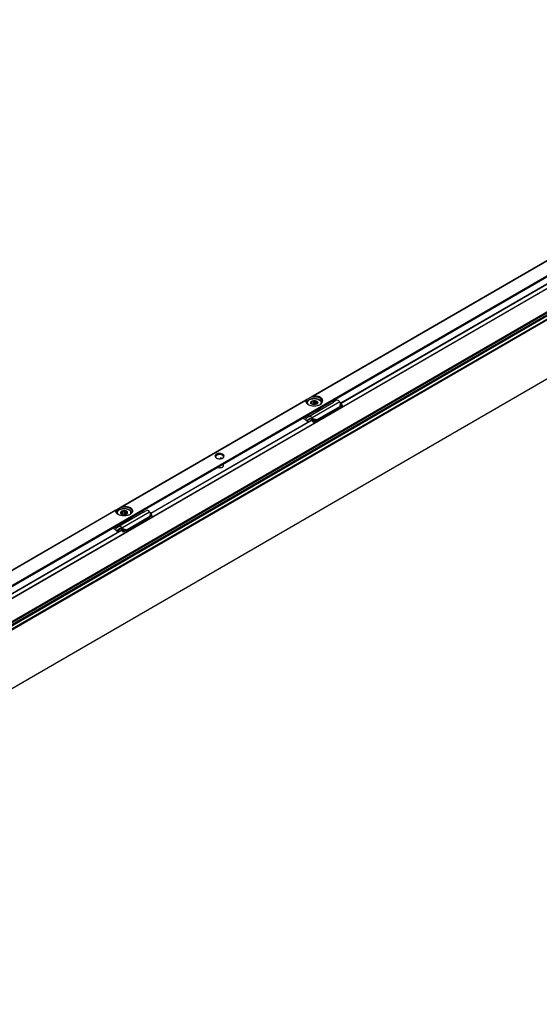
# Model space of a CAD drawing. Header units: millimetres. Extents: x -746 to 1206, y -530 to 959.
# Tile 29 of 46: x 716 to 929, y -509 to -106. Entities that reach past the tile are written whole.
import ezdxf

# ---------------------------------------------------------------- set-up
doc = ezdxf.new("R2010")
doc.units = ezdxf.units.MM

# ---------------------------------------------------------------- blocks, each defined once
blk = doc.blocks.new('REGLA_SV2-820-T__27', base_point=(475.76, -510.07))
at = {"color": 7, "linetype": 'Continuous'}
for p, q in [((1122.05, -106.47), (486.74, -474.18)), ((1139.84, -133.14), (490.01, -509.25)), ((847.61, -263.26), (977.19, -188.26)), ((769.83, -308.28), (835.77, -270.11)), ((628.41, -390.13), (757.99, -315.13))]:
    blk.add_line(p, q, dxfattribs=at)
at = {"color": 3, "linetype": 'Continuous'}
for p, q in [((1122.02, -106.56), (486.98, -474.1)), ((1137.76, -108.1), (487.93, -484.21)), ((488.12, -484.47), (1137.95, -108.36)), ((489.86, -484.75), (1139.69, -108.64)), ((490.05, -485.01), (1139.88, -108.9)), ((1130.57, -111.43), (495.12, -479.22)), ((1130.22, -111.31), (495.19, -478.85)), ((1139.88, -133.05), (490.05, -509.15)), ((847.67, -263.36), (977.27, -188.35)), ((769.89, -308.38), (835.84, -270.21)), ((628.47, -390.23), (758.06, -315.22))]:
    blk.add_line(p, q, dxfattribs=at)
blk = doc.blocks.new('SOPORTE_SV2-T__28', base_point=(468.13, -504.91))
at = {"color": 3, "linetype": 'Continuous'}
for p, q in [((974.74, -180.27), (836.13, -260.5)), ((836.42, -260.39), (974.64, -180.4)), ((839.71, -264.61), (981.13, -182.76)), ((833.32, -262.12), (758.35, -305.51)), ((833.22, -262.25), (758.64, -305.41)), ((761.93, -309.63), (839.71, -264.61)), ((847.13, -262.75), (835.82, -269.3)), ((847.33, -263.01), (847.19, -264.68)), ((847.6, -263.24), (847.47, -264.65)), ((833.33, -269.41), (834.47, -268.76)), ((836.02, -269.55), (837.88, -270.07)), ((836.13, -269.87), (837.69, -270.31)), ((475.09, -475.63), (761.93, -309.63)), ((755.53, -307.14), (616.93, -387.37)), ((755.44, -307.27), (617.22, -387.26)), ((758.04, -314.31), (769.35, -307.77)), ((769.55, -308.02), (769.41, -309.7)), ((769.81, -308.26), (769.69, -309.66)), ((756.69, -313.77), (755.55, -314.43)), ((758.24, -314.57), (760.09, -315.09)), ((758.35, -314.89), (759.91, -315.33))]:
    blk.add_line(p, q, dxfattribs=at)
at = {"color": 7, "linetype": 'Continuous'}
for p, q in [((837.59, -266.22), (979.01, -184.37)), ((835.47, -260.88), (833.7, -261.9)), ((836.13, -260.5), (835.47, -260.88)), ((833.7, -261.9), (833.32, -262.12)), ((833.71, -263.27), (833.71, -263.34)), ((834.52, -268.73), (844.65, -262.87)), ((835.37, -263.43), (835.42, -263.33)), ((835.66, -263.67), (835.37, -263.43)), ((835.42, -263.33), (835.41, -263.23)), ((835.52, -262.92), (835.57, -262.6)), ((835.52, -263.55), (835.52, -262.92)), ((835.57, -263.59), (835.57, -262.6)), ((835.57, -262.6), (835.9, -262.64)), ((835.69, -263.7), (835.66, -263.67)), ((835.9, -263.8), (835.9, -262.64)), ((836.57, -262.48), (836.9, -262.28)), ((836.57, -263.94), (836.57, -262.48)), ((836.9, -263.94), (836.9, -262.28)), ((836.9, -262.28), (837.19, -262.53)), ((837.19, -263.9), (837.19, -262.53)), ((837.51, -270.55), (846.82, -265.16)), ((837.76, -262.78), (838.04, -262.79)), ((837.76, -263.68), (837.76, -262.78)), ((837.9, -263.53), (837.85, -263.62)), ((837.88, -270.07), (847.19, -264.68)), ((838.04, -262.79), (837.99, -263.12)), ((837.99, -263.33), (837.99, -263.12)), ((837.99, -263.12), (838.01, -263.23)), ((839.71, -263.27), (839.71, -263.34)), ((844.65, -262.87), (843.98, -262.53)), ((845.83, -262.18), (844.65, -262.87)), ((846.86, -265.12), (846.82, -265.16)), ((846.97, -264.97), (846.86, -265.12)), ((846.96, -265.01), (847.62, -264.66)), ((847.19, -264.68), (846.97, -264.97)), ((847.12, -264.89), (847.07, -264.92)), ((847.47, -264.65), (847.12, -264.89)), ((847.33, -263.01), (847.13, -262.75)), ((847.19, -264.68), (847.47, -264.65)), ((847.6, -263.24), (847.33, -263.01)), ((847.47, -264.65), (848.21, -264.26)), ((848.21, -264.26), (847.6, -263.24)), ((848.21, -264.26), (847.62, -264.66)), ((761.45, -310.29), (837.59, -266.22)), ((832.96, -270.04), (831.91, -269.51)), ((833.33, -269.41), (832.66, -269.08)), ((834.47, -268.76), (833.58, -269.42)), ((835, -269.6), (834.11, -270.26)), ((835.25, -269.6), (834.11, -270.26)), ((834.52, -268.73), (834.47, -268.76)), ((835.02, -269.59), (835, -269.6)), ((835.65, -270.04), (835.45, -269.78)), ((835.8, -269.85), (835.65, -270.04)), ((836.02, -269.55), (835.8, -269.85)), ((836.02, -269.55), (835.82, -269.3)), ((836.13, -269.87), (836.02, -269.55)), ((837.59, -266.22), (837.61, -266.27)), ((837.61, -266.27), (837.61, -266.43)), ((838.07, -266.16), (838.07, -266.32)), ((834.1, -270.88), (834.05, -271.01)), ((834.11, -270.26), (834.06, -270.29)), ((835.93, -270.03), (835.79, -270.13)), ((836.44, -271.13), (835.79, -270.13)), ((836.13, -269.87), (835.93, -270.03)), ((836.77, -270.88), (836.13, -269.87)), ((836.44, -271.13), (837.36, -270.56)), ((836.77, -270.88), (836.44, -271.13)), ((836.77, -270.88), (837.69, -270.31)), ((837.69, -270.31), (837.36, -270.56)), ((837.66, -270.36), (837.51, -270.55)), ((837.69, -270.31), (837.66, -270.36)), ((837.69, -270.31), (837.88, -270.07)), ((798.45, -285.82), (798.21, -285.95)), ((798.21, -286.12), (798.21, -285.95)), ((757.69, -305.89), (755.92, -306.92)), ((758.35, -305.51), (757.69, -305.89)), ((755.92, -306.92), (755.53, -307.14)), ((755.93, -308.29), (755.93, -308.36)), ((766.87, -307.88), (756.74, -313.74)), ((757.63, -308.16), (757.5, -308.24)), ((757.5, -308.24), (757.72, -308.53)), ((757.63, -308.42), (757.63, -308.16)), ((758.04, -307.47), (757.9, -307.78)), ((757.9, -308.72), (757.9, -307.78)), ((758.4, -307.56), (758.04, -307.47)), ((758.04, -308.79), (758.04, -307.47)), ((758.4, -308.91), (758.4, -307.56)), ((759.47, -307.36), (759.11, -307.5)), ((759.11, -308.96), (759.11, -307.5)), ((759.7, -307.64), (759.47, -307.36)), ((759.47, -308.9), (759.47, -307.36)), ((759.7, -308.83), (759.7, -307.64)), ((759.88, -308.76), (759.95, -308.72)), ((769.41, -309.7), (760.09, -315.09)), ((760.36, -308.02), (760.13, -307.97)), ((760.13, -308.53), (760.13, -307.97)), ((760.22, -308.33), (760.36, -308.02)), ((761.93, -308.29), (761.93, -308.36)), ((766.87, -307.88), (766.19, -307.55)), ((766.87, -307.88), (768.05, -307.2)), ((769.08, -310.13), (769.04, -310.18)), ((769.19, -309.99), (769.08, -310.13)), ((769.84, -309.68), (769.18, -310.03)), ((769.41, -309.7), (769.19, -309.99)), ((769.34, -309.91), (769.29, -309.94)), ((769.69, -309.66), (769.34, -309.91)), ((769.55, -308.02), (769.35, -307.77)), ((769.69, -309.66), (769.41, -309.7)), ((769.81, -308.26), (769.55, -308.02)), ((770.43, -309.28), (769.69, -309.66)), ((770.43, -309.28), (769.81, -308.26)), ((770.43, -309.28), (769.84, -309.68)), ((618.05, -393.28), (759.47, -311.43)), ((755.55, -314.43), (754.88, -314.09)), ((756.69, -313.77), (755.8, -314.43)), ((756.74, -313.74), (756.69, -313.77)), ((759.47, -311.43), (761.45, -310.29)), ((769.04, -310.18), (759.73, -315.57)), ((761.6, -310.42), (761.6, -310.58)), ((761.79, -310.15), (761.79, -310.32)), ((755.18, -315.06), (754.12, -314.53)), ((756.32, -315.9), (756.27, -316.03)), ((756.33, -315.28), (756.28, -315.31)), ((756.33, -315.28), (757.46, -314.62)), ((757.22, -314.62), (756.33, -315.28)), ((757.24, -314.61), (757.22, -314.62)), ((757.87, -315.06), (757.67, -314.8)), ((757.87, -315.06), (758.02, -314.86)), ((758.01, -315.15), (758.15, -315.04)), ((758.66, -316.15), (758.01, -315.15)), ((758.02, -314.86), (758.24, -314.57)), ((758.24, -314.57), (758.04, -314.31)), ((758.15, -315.04), (758.35, -314.89)), ((758.35, -314.89), (758.24, -314.57)), ((758.99, -315.9), (758.35, -314.89)), ((759.58, -315.58), (758.66, -316.15)), ((758.99, -315.9), (758.66, -316.15)), ((759.91, -315.33), (758.99, -315.9)), ((759.91, -315.33), (759.58, -315.58)), ((759.88, -315.38), (759.73, -315.57)), ((759.91, -315.33), (759.88, -315.38)), ((760.09, -315.09), (759.91, -315.33))]:
    blk.add_line(p, q, dxfattribs=at)
for centre, radius, start, end in [((835.91, -263.24), 0.504, 141.4388, 178.6694), ((836.66, -264.36), 1.88, 92.8922, 113.7103), ((837.5, -263.22), 0.504, 321.4388, 358.6694), ((847.55, -265.64), 0.867, 123.5454, 142.3893), ((826.59, -278.37), 10.48, 44.5866, 52.547), ((826.1, -278.8), 11.26, 44.6858, 49.0416), ((798.34, -285.96), 0.13, 116.6564, 176.8143), ((798.4, -286.06), 0.244, 79.3694, 118.8701), ((758.92, -309.64), 2.15, 85.0143, 104.03), ((760.83, -309.78), 1.09, 330.9057, 346.8177), ((760.83, -309.62), 1.09, 330.9057, 335.5565), ((769.77, -310.66), 0.867, 123.5454, 142.3893), ((748.81, -323.39), 10.48, 44.5866, 52.547), ((748.32, -323.82), 11.26, 44.6858, 49.0416)]:
    blk.add_arc(centre, radius, start, end, dxfattribs=at)
for points, knots in [([(839.71, -263.27), (839.7, -263.17), (839.69, -262.98), (839.57, -262.69), (839.37, -262.4), (839.05, -262.1), (838.62, -261.84), (838, -261.6), (837.35, -261.47), (836.61, -261.43), (835.96, -261.49), (835.35, -261.63), (834.83, -261.82), (834.39, -262.08), (834.05, -262.4), (833.86, -262.67), (833.73, -262.96), (833.72, -263.16), (833.71, -263.27)], [0, 0, 0, 0, 0.282998, 0.579562, 0.936296, 1.327004, 1.867132, 2.456998, 3.291723, 3.842254, 4.702084, 5.22757, 5.707594, 6.357305, 6.748012, 7.104746, 7.356367, 7.684194, 7.684194, 7.684194, 7.684194]), ([(839.96, -262.62), (839.86, -262.3), (839.64, -261.56), (838.43, -260.96), (837.02, -260.65), (835.99, -260.8), (835.47, -260.88)], [0, 0, 0, 0, 0.965075, 2.221676, 3.738236, 5.304896, 5.304896, 5.304896, 5.304896]), ([(836.42, -260.39), (836.4, -260.4), (836.35, -260.4), (836.28, -260.43), (836.2, -260.46), (836.16, -260.48), (836.13, -260.5)], [0, 0, 0, 0, 0.0734003, 0.1587344, 0.2234412, 0.3163341, 0.3163341, 0.3163341, 0.3163341]), ([(839.17, -263.85), (839.6, -263.53), (840.4, -262.95), (839.96, -261.28), (838.36, -260.5), (837.11, -260.43), (836.42, -260.39)], [0, 0, 0, 0, 1.455255, 2.691301, 4.367062, 6.435058, 6.435058, 6.435058, 6.435058]), ([(833.32, -262.12), (833.3, -262.13), (833.28, -262.15), (833.25, -262.18), (833.23, -262.21), (833.22, -262.24), (833.22, -262.25)], [0, 0, 0, 0, 0.0466591, 0.0792523, 0.1275047, 0.1619245, 0.1619245, 0.1619245, 0.1619245]), ([(833.22, -262.25), (833.25, -262.56), (833.33, -263.25), (833.92, -263.64), (834.24, -263.85)], [0, 0, 0, 0, 0.890353, 1.989812, 1.989812, 1.989812, 1.989812]), ([(833.7, -261.9), (833.63, -262.01), (833.49, -262.23), (833.47, -262.49), (833.46, -262.62)], [0, 0, 0, 0, 0.3959861, 0.7662165, 0.7662165, 0.7662165, 0.7662165]), ([(833.46, -262.62), (833.5, -262.85), (833.61, -263.36), (834.02, -263.68), (834.24, -263.85)], [0, 0, 0, 0, 0.687645, 1.506294, 1.506294, 1.506294, 1.506294]), ([(834.24, -263.85), (834.61, -264.02), (835.4, -264.37), (836.71, -264.48), (838.02, -264.37), (838.8, -264.02), (839.17, -263.85)], [0, 0, 0, 0, 1.213054, 2.555157, 3.897261, 5.110315, 5.110315, 5.110315, 5.110315]), ([(835.37, -263.43), (835.31, -263.28), (835.18, -262.97), (835.42, -262.73), (835.56, -262.6)], [0, 0, 0, 0, 0.4356856, 0.9330723, 0.9330723, 0.9330723, 0.9330723]), ([(835.69, -263.7), (835.62, -263.66), (835.5, -263.59), (835.41, -263.48), (835.37, -263.43)], [0, 0, 0, 0, 0.2239465, 0.4200718, 0.4200718, 0.4200718, 0.4200718]), ([(835.56, -262.6), (835.75, -262.49), (836.17, -262.26), (836.65, -262.28), (836.9, -262.28)], [0, 0, 0, 0, 0.667155, 1.406092, 1.406092, 1.406092, 1.406092]), ([(836.9, -262.28), (837.04, -262.3), (837.3, -262.32), (837.63, -262.45), (837.89, -262.6), (838, -262.73), (838.04, -262.79)], [0, 0, 0, 0, 0.403195, 0.789133, 1.060802, 1.29056, 1.29056, 1.29056, 1.29056]), ([(837.19, -262.53), (837.3, -262.56), (837.5, -262.61), (837.67, -262.73), (837.76, -262.78)], [0, 0, 0, 0, 0.3295971, 0.6222375, 0.6222375, 0.6222375, 0.6222375]), ([(837.85, -263.62), (837.83, -263.64), (837.79, -263.66), (837.75, -263.69), (837.73, -263.7)], [0, 0, 0, 0, 0.0704419, 0.1428296, 0.1428296, 0.1428296, 0.1428296]), ([(839.51, -265.11), (839.3, -265.33), (838.85, -265.81), (838.2, -266), (837.84, -266.1)], [0, 0, 0, 0, 0.876211, 1.967943, 1.967943, 1.967943, 1.967943]), ([(838.04, -262.79), (838.11, -262.94), (838.24, -263.26), (837.98, -263.5), (837.85, -263.62)], [0, 0, 0, 0, 0.4357913, 0.9355038, 0.9355038, 0.9355038, 0.9355038]), ([(838.07, -266.32), (838.47, -266.19), (839.17, -265.94), (839.53, -265.3), (839.68, -265.01)], [0, 0, 0, 0, 1.214021, 2.142533, 2.142533, 2.142533, 2.142533]), ([(838.07, -266.16), (838.42, -266.04), (839.05, -265.82), (839.44, -265.29), (839.61, -265.06)], [0, 0, 0, 0, 1.082248, 1.936394, 1.936394, 1.936394, 1.936394]), ([(839.17, -263.85), (839.4, -263.68), (839.81, -263.36), (839.91, -262.85), (839.96, -262.62)], [0, 0, 0, 0, 0.818649, 1.506294, 1.506294, 1.506294, 1.506294]), ([(847.13, -262.75), (846.93, -262.51), (846.57, -262.1), (846.05, -262.15), (845.83, -262.18)], [0, 0, 0, 0, 0.879341, 1.502415, 1.502415, 1.502415, 1.502415]), ([(833.33, -269.41), (833.38, -269.43), (833.45, -269.46), (833.53, -269.44), (833.56, -269.43)], [0, 0, 0, 0, 0.1279345, 0.2345827, 0.2345827, 0.2345827, 0.2345827]), ([(835.82, -269.3), (835.61, -269.06), (835.26, -268.65), (834.73, -268.7), (834.52, -268.73)], [0, 0, 0, 0, 0.879341, 1.502415, 1.502415, 1.502415, 1.502415]), ([(835.45, -269.78), (835.38, -269.7), (835.27, -269.56), (835.09, -269.58), (835.02, -269.59)], [0, 0, 0, 0, 0.2931137, 0.500805, 0.500805, 0.500805, 0.500805]), ([(837.12, -266.5), (837.2, -266.49), (837.36, -266.47), (837.53, -266.45), (837.61, -266.43)], [0, 0, 0, 0, 0.2468578, 0.4927179, 0.4927179, 0.4927179, 0.4927179]), ([(837.47, -266.29), (837.49, -266.29), (837.54, -266.28), (837.58, -266.27), (837.61, -266.27)], [0, 0, 0, 0, 0.0691223, 0.1381315, 0.1381315, 0.1381315, 0.1381315]), ([(838.07, -266.32), (838.03, -266.3), (837.95, -266.24), (837.8, -266.24), (837.68, -266.26), (837.63, -266.31), (837.61, -266.34)], [0, 0, 0, 0, 0.1347034, 0.3001229, 0.4173198, 0.5085979, 0.5085979, 0.5085979, 0.5085979]), ([(837.84, -266.1), (837.83, -266.1), (837.81, -266.11), (837.79, -266.11), (837.78, -266.11)], [0, 0, 0, 0, 0.03052384, 0.06108755, 0.06108755, 0.06108755, 0.06108755]), ([(838.07, -266.16), (838.05, -266.14), (838, -266.1), (837.94, -266.09), (837.91, -266.08)], [0, 0, 0, 0, 0.0823055, 0.1799434, 0.1799434, 0.1799434, 0.1799434]), ([(834.06, -270.29), (833.97, -270.32), (833.78, -270.4), (833.58, -270.33), (833.48, -270.3)], [0, 0, 0, 0, 0.2772697, 0.5991556, 0.5991556, 0.5991556, 0.5991556]), ([(834.46, -270.87), (834.39, -270.9), (834.26, -270.94), (834.12, -270.98), (834.05, -271.01)], [0, 0, 0, 0, 0.2122459, 0.4247161, 0.4247161, 0.4247161, 0.4247161]), ([(834.1, -270.88), (834.21, -270.85), (834.42, -270.78), (834.65, -270.71), (834.8, -270.66), (834.85, -270.64), (834.87, -270.63)], [0, 0, 0, 0, 0.329746, 0.6589737, 0.7331938, 0.8073878, 0.8073878, 0.8073878, 0.8073878]), ([(835.79, -270.13), (835.78, -270.12), (835.76, -270.1), (835.73, -270.08), (835.69, -270.06), (835.67, -270.05), (835.65, -270.04)], [0, 0, 0, 0, 0.0408745, 0.0819997, 0.1230501, 0.1643534, 0.1643534, 0.1643534, 0.1643534]), ([(837.36, -270.56), (837.37, -270.56), (837.4, -270.56), (837.43, -270.56), (837.47, -270.55), (837.5, -270.55), (837.51, -270.55)], [0, 0, 0, 0, 0.0384606, 0.076677, 0.1145063, 0.152093, 0.152093, 0.152093, 0.152093]), ([(799.34, -284.25), (798.89, -284.1), (798, -283.82), (796.74, -284.01), (795.82, -285.05), (796.38, -285.55), (796.66, -285.8)], [0, 0, 0, 0, 1.383236, 2.765803, 3.721655, 4.680409, 4.680409, 4.680409, 4.680409]), ([(799.16, -284.55), (798.88, -284.44), (798.3, -284.22), (797.41, -284.3), (796.59, -284.57), (796.42, -285.03), (796.34, -285.23)], [0, 0, 0, 0, 0.884332, 1.839193, 2.658943, 3.257962, 3.257962, 3.257962, 3.257962]), ([(799.16, -284.64), (798.88, -284.53), (798.3, -284.3), (797.43, -284.38), (796.65, -284.64), (796.43, -285.05), (796.34, -285.23)], [0, 0, 0, 0, 0.884332, 1.839193, 2.609649, 3.184466, 3.184466, 3.184466, 3.184466]), ([(796.34, -285.23), (796.37, -285.35), (796.42, -285.61), (796.63, -285.77), (796.75, -285.85)], [0, 0, 0, 0, 0.3515742, 0.7707547, 0.7707547, 0.7707547, 0.7707547]), ([(798.97, -285.97), (798.89, -285.94), (798.72, -285.87), (798.54, -285.84), (798.45, -285.82)], [0, 0, 0, 0, 0.2621151, 0.5445455, 0.5445455, 0.5445455, 0.5445455]), ([(799.64, -285.23), (799.61, -285.1), (799.55, -284.81), (799.3, -284.64), (799.16, -284.55)], [0, 0, 0, 0, 0.3864353, 0.8596324, 0.8596324, 0.8596324, 0.8596324]), ([(799.64, -285.23), (799.6, -285.11), (799.51, -284.86), (799.28, -284.72), (799.16, -284.64)], [0, 0, 0, 0, 0.3539248, 0.781595, 0.781595, 0.781595, 0.781595]), ([(799.24, -285.85), (799.35, -285.77), (799.57, -285.61), (799.62, -285.35), (799.64, -285.23)], [0, 0, 0, 0, 0.4191805, 0.7707547, 0.7707547, 0.7707547, 0.7707547]), ([(799.33, -285.8), (799.61, -285.54), (800.17, -285.03), (799.62, -284.51), (799.34, -284.25)], [0, 0, 0, 0, 0.959582, 1.917227, 1.917227, 1.917227, 1.917227]), ([(797.19, -289.61), (797.31, -289.64), (797.58, -289.71), (798.14, -289.75), (798.77, -289.65), (799.45, -289.35), (799.59, -288.95), (799.64, -288.77)], [0, 0, 0, 0, 0.393099, 0.817655, 1.66033, 2.344422, 2.876379, 2.876379, 2.876379, 2.876379]), ([(799.64, -288.77), (799.63, -288.69), (799.61, -288.51), (799.49, -288.38), (799.43, -288.31)], [0, 0, 0, 0, 0.2479844, 0.5215295, 0.5215295, 0.5215295, 0.5215295]), ([(757.69, -305.89), (758.21, -305.82), (759.24, -305.67), (760.65, -305.98), (761.86, -306.58), (762.08, -307.32), (762.18, -307.63)], [0, 0, 0, 0, 1.56666, 3.08322, 4.339821, 5.304896, 5.304896, 5.304896, 5.304896]), ([(758.35, -305.51), (758.37, -305.5), (758.42, -305.48), (758.5, -305.44), (758.57, -305.42), (758.62, -305.41), (758.64, -305.41)], [0, 0, 0, 0, 0.0809514, 0.1575667, 0.256438, 0.316333, 0.316333, 0.316333, 0.316333]), ([(758.64, -305.41), (759.33, -305.45), (760.57, -305.52), (762.18, -306.3), (762.62, -307.97), (761.82, -308.55), (761.39, -308.87)], [0, 0, 0, 0, 2.067995, 3.743757, 4.979803, 6.435058, 6.435058, 6.435058, 6.435058]), ([(755.44, -307.27), (755.44, -307.25), (755.45, -307.23), (755.47, -307.2), (755.5, -307.17), (755.52, -307.15), (755.53, -307.14)], [0, 0, 0, 0, 0.0344146, 0.0826552, 0.1152544, 0.1619246, 0.1619246, 0.1619246, 0.1619246]), ([(756.46, -308.87), (756.14, -308.65), (755.55, -308.27), (755.47, -307.58), (755.44, -307.27)], [0, 0, 0, 0, 1.099459, 1.989812, 1.989812, 1.989812, 1.989812]), ([(755.68, -307.63), (755.69, -307.51), (755.71, -307.25), (755.85, -307.03), (755.92, -306.92)], [0, 0, 0, 0, 0.3702304, 0.7662165, 0.7662165, 0.7662165, 0.7662165]), ([(756.46, -308.87), (756.24, -308.69), (755.82, -308.37), (755.72, -307.87), (755.68, -307.63)], [0, 0, 0, 0, 0.818649, 1.506294, 1.506294, 1.506294, 1.506294]), ([(755.93, -308.29), (755.94, -308.18), (755.95, -307.98), (756.07, -307.71), (756.25, -307.43), (756.54, -307.16), (756.98, -306.87), (757.55, -306.65), (758.23, -306.5), (758.98, -306.45), (759.68, -306.5), (760.32, -306.66), (760.83, -306.86), (761.25, -307.11), (761.57, -307.4), (761.77, -307.67), (761.9, -307.98), (761.92, -308.18), (761.93, -308.29)], [0, 0, 0, 0, 0.327827, 0.579447, 0.882575, 1.326849, 1.75369, 2.45675, 3.137203, 3.842218, 4.702048, 5.227533, 5.8174, 6.357528, 6.690603, 7.104816, 7.356437, 7.684264, 7.684264, 7.684264, 7.684264]), ([(761.39, -308.87), (761.02, -309.03), (760.24, -309.38), (758.93, -309.49), (757.62, -309.38), (756.83, -309.03), (756.46, -308.87)], [0, 0, 0, 0, 1.213054, 2.555157, 3.897261, 5.110315, 5.110315, 5.110315, 5.110315]), ([(758.05, -307.46), (757.95, -307.51), (757.76, -307.6), (757.56, -307.81), (757.48, -308.01), (757.47, -308.16), (757.49, -308.21), (757.5, -308.24)], [0, 0, 0, 0, 0.33574, 0.619983, 0.868795, 0.956908, 1.043796, 1.043796, 1.043796, 1.043796]), ([(757.5, -308.24), (757.53, -308.33), (757.62, -308.54), (757.8, -308.65), (757.9, -308.72)], [0, 0, 0, 0, 0.2912348, 0.6416786, 0.6416786, 0.6416786, 0.6416786]), ([(757.9, -307.78), (757.84, -307.84), (757.71, -307.94), (757.66, -308.09), (757.63, -308.16)], [0, 0, 0, 0, 0.2557517, 0.4766224, 0.4766224, 0.4766224, 0.4766224]), ([(757.72, -308.53), (757.75, -308.56), (757.8, -308.63), (757.87, -308.69), (757.9, -308.72)], [0, 0, 0, 0, 0.128614, 0.2683801, 0.2683801, 0.2683801, 0.2683801]), ([(759.47, -307.36), (759.23, -307.31), (758.74, -307.23), (758.28, -307.38), (758.05, -307.46)], [0, 0, 0, 0, 0.73051, 1.44691, 1.44691, 1.44691, 1.44691]), ([(760.36, -308.02), (760.33, -307.93), (760.26, -307.75), (760.03, -307.57), (759.76, -307.43), (759.57, -307.38), (759.47, -307.36)], [0, 0, 0, 0, 0.25497, 0.568479, 0.855657, 1.160268, 1.160268, 1.160268, 1.160268]), ([(760.13, -307.97), (760.08, -307.9), (759.95, -307.76), (759.79, -307.68), (759.7, -307.64)], [0, 0, 0, 0, 0.2547805, 0.5512749, 0.5512749, 0.5512749, 0.5512749]), ([(759.95, -308.72), (760.09, -308.62), (760.35, -308.45), (760.35, -308.15), (760.36, -308.02)], [0, 0, 0, 0, 0.4813127, 0.8605475, 0.8605475, 0.8605475, 0.8605475]), ([(759.95, -308.72), (760.02, -308.66), (760.14, -308.55), (760.19, -308.4), (760.22, -308.33)], [0, 0, 0, 0, 0.2613993, 0.4832661, 0.4832661, 0.4832661, 0.4832661]), ([(762.18, -307.63), (762.13, -307.87), (762.03, -308.37), (761.62, -308.69), (761.39, -308.87)], [0, 0, 0, 0, 0.687645, 1.506294, 1.506294, 1.506294, 1.506294]), ([(761.7, -310.17), (761.71, -310.16), (761.72, -310.15), (761.72, -310.14), (761.73, -310.13)], [0, 0, 0, 0, 0.02058774, 0.04175707, 0.04175707, 0.04175707, 0.04175707]), ([(769.35, -307.77), (769.14, -307.53), (768.79, -307.12), (768.27, -307.17), (768.05, -307.2)], [0, 0, 0, 0, 0.879341, 1.502415, 1.502415, 1.502415, 1.502415]), ([(758.04, -314.31), (757.83, -314.07), (757.48, -313.66), (756.95, -313.72), (756.74, -313.74)], [0, 0, 0, 0, 0.879341, 1.502415, 1.502415, 1.502415, 1.502415]), ([(761.6, -310.58), (761.3, -310.82), (760.63, -311.35), (759.79, -311.46), (759.34, -311.52)], [0, 0, 0, 0, 1.137278, 2.487737, 2.487737, 2.487737, 2.487737]), ([(761.6, -310.42), (761.34, -310.63), (760.79, -311.09), (760.07, -311.24), (759.69, -311.31)], [0, 0, 0, 0, 0.983543, 2.137266, 2.137266, 2.137266, 2.137266]), ([(760, -311.13), (760.36, -311.04), (761.01, -310.86), (761.49, -310.38), (761.7, -310.17)], [0, 0, 0, 0, 1.078891, 1.987134, 1.987134, 1.987134, 1.987134]), ([(761.6, -310.42), (761.58, -310.42), (761.56, -310.41), (761.53, -310.39), (761.52, -310.39)], [0, 0, 0, 0, 0.0471094, 0.08958151, 0.08958151, 0.08958151, 0.08958151]), ([(761.57, -310.33), (761.61, -310.32), (761.68, -310.3), (761.75, -310.31), (761.79, -310.32)], [0, 0, 0, 0, 0.1050361, 0.219225, 0.219225, 0.219225, 0.219225]), ([(761.72, -310.14), (761.73, -310.14), (761.75, -310.15), (761.78, -310.15), (761.79, -310.15)], [0, 0, 0, 0, 0.03478259, 0.07002863, 0.07002863, 0.07002863, 0.07002863]), ([(755.55, -314.43), (755.59, -314.45), (755.67, -314.48), (755.75, -314.46), (755.78, -314.44)], [0, 0, 0, 0, 0.1279345, 0.2345827, 0.2345827, 0.2345827, 0.2345827]), ([(756.28, -315.31), (756.19, -315.34), (756, -315.41), (755.8, -315.35), (755.7, -315.32)], [0, 0, 0, 0, 0.2772697, 0.5991556, 0.5991556, 0.5991556, 0.5991556]), ([(756.27, -316.03), (756.34, -316), (756.47, -315.96), (756.61, -315.91), (756.68, -315.89)], [0, 0, 0, 0, 0.2124643, 0.4247161, 0.4247161, 0.4247161, 0.4247161]), ([(757.09, -315.65), (757.07, -315.66), (757.02, -315.68), (756.87, -315.72), (756.64, -315.8), (756.43, -315.87), (756.32, -315.9)], [0, 0, 0, 0, 0.074194, 0.1484141, 0.4776419, 0.8073878, 0.8073878, 0.8073878, 0.8073878]), ([(757.67, -314.8), (757.6, -314.72), (757.48, -314.58), (757.31, -314.6), (757.24, -314.61)], [0, 0, 0, 0, 0.2931137, 0.500805, 0.500805, 0.500805, 0.500805]), ([(758.01, -315.15), (758, -315.14), (757.98, -315.12), (757.94, -315.1), (757.91, -315.08), (757.88, -315.07), (757.87, -315.06)], [0, 0, 0, 0, 0.0408745, 0.0819997, 0.1230501, 0.1643534, 0.1643534, 0.1643534, 0.1643534]), ([(759.73, -315.57), (759.72, -315.57), (759.69, -315.57), (759.65, -315.57), (759.61, -315.58), (759.59, -315.58), (759.58, -315.58)], [0, 0, 0, 0, 0.0375867, 0.075416, 0.1136324, 0.152093, 0.152093, 0.152093, 0.152093])]:
    blk.add_open_spline(points, degree=3, knots=knots, dxfattribs=at)
at = {"color": 3, "linetype": 'Continuous'}
for points, knots in [([(834.17, -263.79), (834.04, -263.53), (833.75, -263), (834.42, -262), (835.72, -261.5), (837.33, -261.44), (838.78, -261.85), (839.56, -262.73), (839.49, -263.43), (839.33, -263.67), (839.24, -263.79)], [0, 0, 0, 0, 0.817928, 1.688472, 3.159641, 4.886969, 6.449636, 7.584512, 8.004053, 8.449462, 8.449462, 8.449462, 8.449462]), ([(833.71, -263.34), (833.71, -263.33), (833.71, -263.31), (833.71, -263.28), (833.71, -263.27)], [0, 0, 0, 0, 0.0374612, 0.07498804, 0.07498804, 0.07498804, 0.07498804]), ([(839.71, -263.27), (839.71, -263.28), (839.71, -263.3), (839.71, -263.33), (839.71, -263.34)], [0, 0, 0, 0, 0.03704728, 0.07106633, 0.07106633, 0.07106633, 0.07106633]), ([(761.52, -308.74), (761.61, -308.57), (761.78, -308.26), (761.68, -307.7), (761.3, -307.22), (760.64, -306.79), (759.69, -306.52), (758.56, -306.47), (757.56, -306.67), (756.8, -307.03), (756.32, -307.46), (756.08, -307.99), (756.15, -308.41), (756.28, -308.67), (756.35, -308.76), (756.39, -308.81)], [0, 0, 0, 0, 0.538476, 1.043274, 1.613531, 2.309922, 3.391839, 4.538568, 5.665469, 6.414856, 7.034698, 7.561693, 8.077956, 8.251383, 8.431256, 8.431256, 8.431256, 8.431256]), ([(761.46, -308.81), (761.47, -308.8), (761.49, -308.77), (761.51, -308.75), (761.52, -308.74)], [0, 0, 0, 0, 0.04691997, 0.09338916, 0.09338916, 0.09338916, 0.09338916]), ([(761.93, -308.36), (761.93, -308.35), (761.93, -308.32), (761.93, -308.3), (761.93, -308.29)], [0, 0, 0, 0, 0.03405566, 0.07106634, 0.07106634, 0.07106634, 0.07106634])]:
    blk.add_open_spline(points, degree=3, knots=knots, dxfattribs=at)
at = {"color": 7, "linetype": 'Continuous'}
for points in [[(837.73, -263.7), (837.39, -263.82), (836.71, -264.07), (836.03, -263.82), (835.69, -263.7)], [(833.56, -269.43), (833.56, -269.42), (833.57, -269.42), (833.57, -269.42), (833.58, -269.42)], [(796.66, -285.8), (797.1, -285.96), (797.99, -286.28), (798.89, -285.96), (799.33, -285.8)], [(757.9, -308.72), (758.25, -308.84), (758.93, -309.08), (759.61, -308.84), (759.95, -308.72)], [(755.78, -314.44), (755.78, -314.44), (755.79, -314.44), (755.79, -314.44), (755.8, -314.43)]]:
    blk.add_open_spline(points, degree=3, dxfattribs=at)
blk = doc.blocks.new('REGLA_SV2-820-T__29', base_point=(468.13, -529.83))
for name, p in [('SOPORTE_SV2-T__28', (468.13, -504.91)), ('REGLA_SV2-820-T__27', (475.76, -510.07))]:
    blk.add_blockref(name, p)
blk = doc.blocks.new('Iso3', base_point=(539.9, -465.5))
blk.add_blockref('REGLA_SV2-820-T__29', (468.13, -529.83))

msp = doc.modelspace()

# ---------------------------------------------------------------- block references
msp.add_blockref('Iso3', (539.9, -465.5))

doc.saveas('drawing.dxf')
